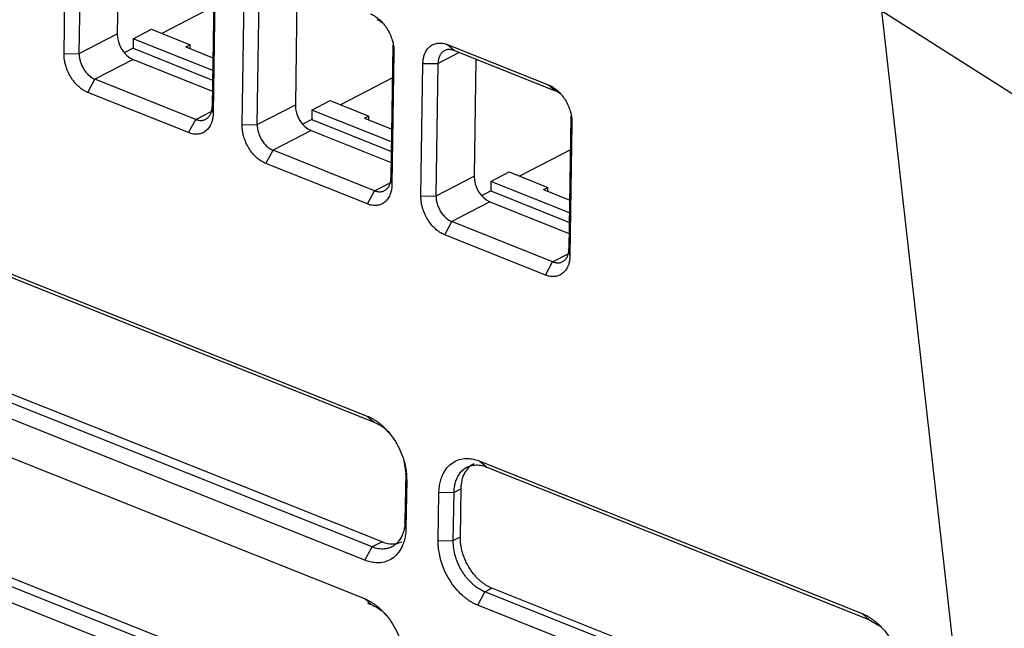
# Model space of a CAD drawing. Header units: millimetres. Extents: x -0.39 to 0.76, y -0.29 to 0.59.
# Tile 56 of 137: x 0.562 to 0.608, y -0.1909 to -0.1625. Entities that reach past the tile are written whole.
import ezdxf

# ---------------------------------------------------------------- set-up
doc = ezdxf.new("R2010")
doc.units = ezdxf.units.MM

msp = doc.modelspace()

# ---------------------------------------------------------------- linework, layer by layer
at = {"color": 7, "linetype": 'Continuous', "lineweight": 25}
for p, q in [((0.566635, -0.157662), (0.566552, -0.16313)), ((0.564068, -0.164062), (0.564162, -0.157871)), ((0.564774, -0.16405), (0.564867, -0.157859)), ((0.571077, -0.160336), (0.570983, -0.166526)), ((0.571124, -0.160648), (0.57103, -0.166839)), ((0.572385, -0.167379), (0.572478, -0.161188)), ((0.57309, -0.167367), (0.573184, -0.161176)), ((0.574952, -0.160978), (0.574869, -0.166447)), ((0.571054, -0.161855), (0.56863, -0.163109)), ((0.607573, -0.209379), (0.602265, -0.162056)), ((0.602265, -0.162056), (0.621609, -0.17433)), ((0.564774, -0.16405), (0.566552, -0.16313)), ((0.567288, -0.163358), (0.568144, -0.162915)), ((0.568144, -0.162915), (0.56995, -0.163635)), ((0.567288, -0.163358), (0.567287, -0.163803)), ((0.571009, -0.164842), (0.567288, -0.163358)), ((0.569752, -0.163737), (0.56995, -0.163635)), ((0.569949, -0.163816), (0.56995, -0.163635)), ((0.579427, -0.163666), (0.579333, -0.169856)), ((0.579474, -0.163978), (0.579427, -0.163666)), ((0.581977, -0.163631), (0.58668, -0.165506)), ((0.581977, -0.163631), (0.5823, -0.163909)), ((0.564068, -0.164062), (0.564774, -0.16405)), ((0.567287, -0.163803), (0.566879, -0.164014)), ((0.567287, -0.163803), (0.571002, -0.165285)), ((0.569752, -0.163737), (0.571018, -0.164242)), ((0.579474, -0.163978), (0.57938, -0.170169)), ((0.5823, -0.163909), (0.587002, -0.165784)), ((0.567291, -0.164327), (0.565512, -0.165247)), ((0.567291, -0.164327), (0.570994, -0.165804)), ((0.580735, -0.170709), (0.580828, -0.164518)), ((0.580828, -0.164518), (0.581534, -0.164506)), ((0.58144, -0.170697), (0.581534, -0.164506)), ((0.583302, -0.164308), (0.583219, -0.169777)), ((0.565176, -0.165866), (0.565512, -0.165247)), ((0.570217, -0.167124), (0.565512, -0.165247)), ((0.579404, -0.165187), (0.576982, -0.16644)), ((0.587002, -0.165784), (0.58668, -0.165506)), ((0.569881, -0.167742), (0.565176, -0.165866)), ((0.57309, -0.167367), (0.574869, -0.166447)), ((0.57564, -0.166689), (0.576496, -0.166246)), ((0.576496, -0.166246), (0.578302, -0.166966)), ((0.57103, -0.166839), (0.570983, -0.166526)), ((0.57564, -0.166689), (0.575639, -0.167134)), ((0.579359, -0.168172), (0.57564, -0.166689)), ((0.569881, -0.167742), (0.570217, -0.167124)), ((0.572385, -0.167379), (0.57309, -0.167367)), ((0.575639, -0.167134), (0.575215, -0.167353)), ((0.575639, -0.167134), (0.579352, -0.168615)), ((0.578104, -0.167068), (0.578302, -0.166966)), ((0.578104, -0.167068), (0.579368, -0.167572)), ((0.578301, -0.167147), (0.578302, -0.166966)), ((0.587741, -0.166982), (0.587648, -0.173172)), ((0.587788, -0.167294), (0.587695, -0.173485)), ((0.587788, -0.167294), (0.587741, -0.166982)), ((0.575608, -0.167644), (0.573829, -0.168564)), ((0.575608, -0.167644), (0.579344, -0.169134)), ((0.545866, -0.168072), (0.578221, -0.180975)), ((0.546189, -0.16835), (0.578544, -0.181254)), ((0.573493, -0.169183), (0.573829, -0.168564)), ((0.578567, -0.170454), (0.573829, -0.168564)), ((0.587718, -0.168538), (0.585334, -0.169771)), ((0.578231, -0.171072), (0.573493, -0.169183)), ((0.583992, -0.17002), (0.584848, -0.169577)), ((0.584848, -0.169577), (0.586654, -0.170297)), ((0.579333, -0.169856), (0.57938, -0.170169)), ((0.58144, -0.170697), (0.583219, -0.169777)), ((0.583992, -0.17002), (0.583991, -0.170465)), ((0.587673, -0.171488), (0.583992, -0.17002)), ((0.578231, -0.171072), (0.578567, -0.170454)), ((0.583991, -0.170465), (0.583566, -0.170685)), ((0.583991, -0.170465), (0.587666, -0.171931)), ((0.586456, -0.170399), (0.586654, -0.170297)), ((0.586456, -0.170399), (0.587682, -0.170888)), ((0.586653, -0.170478), (0.586654, -0.170297)), ((0.580735, -0.170709), (0.58144, -0.170697)), ((0.583958, -0.170974), (0.582179, -0.171894)), ((0.583958, -0.170974), (0.587659, -0.17245)), ((0.581843, -0.172513), (0.582179, -0.171894)), ((0.586882, -0.173769), (0.582179, -0.171894)), ((0.586545, -0.174388), (0.581843, -0.172513)), ((0.587695, -0.173485), (0.587648, -0.173172)), ((0.586545, -0.174388), (0.586882, -0.173769)), ((0.578455, -0.187085), (0.5461, -0.174181)), ((0.578917, -0.186846), (0.546562, -0.173943)), ((0.578119, -0.187703), (0.545764, -0.1748)), ((0.545737, -0.176594), (0.578092, -0.189498)), ((0.578221, -0.180975), (0.578544, -0.181254)), ((0.546433, -0.182465), (0.578787, -0.195368)), ((0.578326, -0.195607), (0.545971, -0.182703)), ((0.57799, -0.196226), (0.545635, -0.183322)), ((0.579937, -0.183052), (0.580021, -0.183648)), ((0.583488, -0.183076), (0.601333, -0.190193)), ((0.583488, -0.183076), (0.583811, -0.183354)), ((0.583811, -0.183354), (0.601655, -0.190471)), ((0.580021, -0.183648), (0.579987, -0.18589)), ((0.580068, -0.18396), (0.580021, -0.183648)), ((0.580068, -0.18396), (0.580034, -0.186203)), ((0.582608, -0.184378), (0.582279, -0.184548)), ((0.582574, -0.18662), (0.582608, -0.184378)), ((0.581539, -0.186803), (0.581573, -0.184561)), ((0.582279, -0.184548), (0.581573, -0.184561)), ((0.582245, -0.186791), (0.582279, -0.184548)), ((0.580034, -0.186203), (0.579987, -0.18589)), ((0.582245, -0.186791), (0.582574, -0.18662)), ((0.578119, -0.187703), (0.578455, -0.187085)), ((0.578917, -0.186846), (0.578455, -0.187085)), ((0.581539, -0.186803), (0.582245, -0.186791)), ((0.583386, -0.189804), (0.583722, -0.189185)), ((0.583722, -0.189185), (0.584052, -0.189015)), ((0.601979, -0.196466), (0.583722, -0.189185)), ((0.602309, -0.196296), (0.584052, -0.189015)), ((0.578092, -0.189498), (0.578415, -0.189776)), ((0.578238, -0.189705), (0.578415, -0.189776)), ((0.601643, -0.197085), (0.583386, -0.189804)), ((0.601333, -0.190193), (0.601655, -0.190471)), ((0.601655, -0.190471), (0.602144, -0.19077))]:
    msp.add_line(p, q, dxfattribs=at)
at = {"color": 9, "linetype": 'Continuous', "lineweight": 25}
for p, q in [((0.582519, -0.163996), (0.581534, -0.164506)), ((0.570217, -0.167124), (0.570944, -0.166748)), ((0.578567, -0.170454), (0.579294, -0.170078)), ((0.586882, -0.173769), (0.587609, -0.173394))]:
    msp.add_line(p, q, dxfattribs=at)
at = {"color": 7, "linetype": 'Continuous', "lineweight": 25}
for centre, major_axis, start_param, end_param in [((0.567305, -0.16343), (-0.000442, 0.000897), 0.925405, 2.496201), ((0.575621, -0.166747), (-0.000442, 0.000897), 0.925405, 2.496201), ((0.583971, -0.170077), (-0.000442, 0.000897), 0.925405, 2.496201), ((0.578944, -0.185052), (-0.000883, 0.001795), 2.496201, 3.154986)]:
    msp.add_ellipse(centre, major_axis=major_axis, ratio=0.679035, start_param=start_param, end_param=end_param, dxfattribs=at)
for points, knots in [([(0.578365, -0.16219), (0.578395, -0.162203), (0.578454, -0.162228), (0.578542, -0.162275), (0.578628, -0.16233), (0.578712, -0.162392), (0.578836, -0.162496), (0.578992, -0.162658), (0.579161, -0.162894), (0.5793, -0.163154), (0.579391, -0.163399), (0.579444, -0.163615), (0.579471, -0.1638), (0.579473, -0.163918), (0.579474, -0.163978)], [0, 0, 0, 0, 0.050332, 0.100202, 0.149916, 0.199781, 0.250104, 0.374896, 0.499881, 0.624695, 0.749652, 0.833308, 0.916262, 1, 1, 1, 1]), ([(0.578911, -0.162603), (0.578892, -0.162587), (0.578821, -0.162527), (0.578744, -0.162493), (0.578688, -0.162468)], [0, 0, 0, 0, 0.264683, 1, 1, 1, 1]), ([(0.580828, -0.164518), (0.580829, -0.164483), (0.580832, -0.164413), (0.580844, -0.164313), (0.580863, -0.164217), (0.580889, -0.164125), (0.580937, -0.163996), (0.581024, -0.163842), (0.581169, -0.163695), (0.581343, -0.163596), (0.58152, -0.163556), (0.581684, -0.163555), (0.581829, -0.163578), (0.581928, -0.163613), (0.581977, -0.163631)], [0, 0, 0, 0, 0.050252, 0.100072, 0.149775, 0.19968, 0.250101, 0.374782, 0.499871, 0.624605, 0.749647, 0.833174, 0.916147, 1, 1, 1, 1]), ([(0.565176, -0.165866), (0.565146, -0.165853), (0.565087, -0.165828), (0.564999, -0.16578), (0.564913, -0.165725), (0.564828, -0.165661), (0.564704, -0.165556), (0.564547, -0.165392), (0.564378, -0.165154), (0.56424, -0.164891), (0.56415, -0.164645), (0.564098, -0.164427), (0.564071, -0.164241), (0.564069, -0.164122), (0.564068, -0.164062)], [0, 0, 0, 0, 0.050249, 0.100067, 0.149769, 0.199675, 0.250098, 0.374788, 0.499865, 0.624601, 0.74964, 0.833189, 0.916164, 1, 1, 1, 1]), ([(0.564774, -0.16405), (0.564774, -0.164079), (0.564774, -0.164139), (0.564783, -0.164231), (0.5648, -0.164327), (0.564826, -0.164426), (0.56486, -0.164526), (0.564902, -0.164626), (0.564953, -0.164724), (0.565013, -0.164821), (0.56508, -0.164912), (0.565155, -0.164998), (0.565237, -0.165077), (0.565325, -0.165146), (0.565417, -0.165205), (0.56548, -0.165233), (0.565512, -0.165247)], [0, 0, 0, 0, 0.06168, 0.12486, 0.189538, 0.255716, 0.323393, 0.39257, 0.463248, 0.535425, 0.609103, 0.684281, 0.760959, 0.839139, 0.918819, 1, 1, 1, 1]), ([(0.5823, -0.163909), (0.582275, -0.1639), (0.582225, -0.163882), (0.582152, -0.163866), (0.582081, -0.163859), (0.582013, -0.16386), (0.581949, -0.16387), (0.581888, -0.163888), (0.581832, -0.163914), (0.58178, -0.163946), (0.581733, -0.163984), (0.581691, -0.164028), (0.581654, -0.164076), (0.581623, -0.16413), (0.581596, -0.164186), (0.581574, -0.164246), (0.581557, -0.164309), (0.581544, -0.164373), (0.581536, -0.164439), (0.581535, -0.164484), (0.581534, -0.164506)], [0, 0, 0, 0, 0.063421, 0.125916, 0.187485, 0.248129, 0.307847, 0.36664, 0.424508, 0.48145, 0.537467, 0.592558, 0.646725, 0.699967, 0.752284, 0.803676, 0.854144, 0.903687, 0.952305, 1, 1, 1, 1]), ([(0.58668, -0.165506), (0.58671, -0.165519), (0.586769, -0.165544), (0.586856, -0.165591), (0.586942, -0.165646), (0.587027, -0.165708), (0.58715, -0.165812), (0.587306, -0.165974), (0.587476, -0.16621), (0.587615, -0.16647), (0.587705, -0.166715), (0.587758, -0.166931), (0.587786, -0.167116), (0.587787, -0.167234), (0.587788, -0.167294)], [0, 0, 0, 0, 0.050325, 0.100191, 0.149905, 0.199774, 0.250104, 0.374912, 0.499881, 0.624686, 0.749651, 0.833318, 0.916273, 1, 1, 1, 1]), ([(0.587225, -0.165919), (0.587207, -0.165903), (0.587136, -0.165843), (0.587059, -0.165809), (0.587002, -0.165784)], [0, 0, 0, 0, 0.264569, 1, 1, 1, 1]), ([(0.57103, -0.166839), (0.571029, -0.166874), (0.571027, -0.166944), (0.571015, -0.167045), (0.570996, -0.167142), (0.57097, -0.167234), (0.570922, -0.167365), (0.570836, -0.167521), (0.570692, -0.167671), (0.570518, -0.167773), (0.570341, -0.167815), (0.570176, -0.167817), (0.57003, -0.167795), (0.569931, -0.16776), (0.569881, -0.167742)], [0, 0, 0, 0, 0.050313, 0.100174, 0.149888, 0.199762, 0.250102, 0.374919, 0.499875, 0.624687, 0.749644, 0.833306, 0.916263, 1, 1, 1, 1]), ([(0.570217, -0.167124), (0.570242, -0.167133), (0.570292, -0.167151), (0.570365, -0.167166), (0.570436, -0.167174), (0.570503, -0.167172), (0.570568, -0.167162), (0.570628, -0.167144), (0.570684, -0.167119), (0.570736, -0.167087), (0.570783, -0.167049), (0.570825, -0.167005), (0.570862, -0.166957), (0.570894, -0.166904), (0.570921, -0.166847), (0.570943, -0.166787), (0.57096, -0.166724), (0.570973, -0.16666), (0.570981, -0.166594), (0.570983, -0.166549), (0.570983, -0.166526)], [0, 0, 0, 0, 0.063226, 0.12555, 0.186971, 0.247489, 0.307104, 0.365817, 0.423627, 0.480535, 0.53654, 0.591643, 0.645844, 0.699143, 0.75154, 0.803035, 0.853629, 0.90332, 0.952111, 1, 1, 1, 1]), ([(0.57309, -0.167367), (0.57309, -0.167396), (0.57309, -0.167455), (0.5731, -0.167548), (0.573117, -0.167644), (0.573143, -0.167743), (0.573176, -0.167843), (0.573219, -0.167943), (0.57327, -0.168041), (0.573329, -0.168137), (0.573397, -0.168229), (0.573472, -0.168315), (0.573554, -0.168394), (0.573641, -0.168463), (0.573734, -0.168522), (0.573797, -0.16855), (0.573829, -0.168564)], [0, 0, 0, 0, 0.0616804, 0.1248597, 0.1895381, 0.2557158, 0.3233932, 0.3925704, 0.4632476, 0.5354249, 0.6091026, 0.6842808, 0.7609595, 0.8391389, 0.918819, 1, 1, 1, 1]), ([(0.573493, -0.169183), (0.573463, -0.16917), (0.573404, -0.169145), (0.573316, -0.169097), (0.573229, -0.169042), (0.573144, -0.168978), (0.57302, -0.168873), (0.572864, -0.168709), (0.572695, -0.16847), (0.572556, -0.168208), (0.572467, -0.167961), (0.572415, -0.167744), (0.572387, -0.167558), (0.572386, -0.167439), (0.572385, -0.167379)], [0, 0, 0, 0, 0.050246, 0.100063, 0.149765, 0.199672, 0.250099, 0.37479, 0.499865, 0.624597, 0.749639, 0.833193, 0.916169, 1, 1, 1, 1]), ([(0.578567, -0.170454), (0.578592, -0.170463), (0.578642, -0.170481), (0.578715, -0.170496), (0.578785, -0.170504), (0.578853, -0.170502), (0.578918, -0.170492), (0.578978, -0.170474), (0.579034, -0.170449), (0.579086, -0.170417), (0.579133, -0.170379), (0.579175, -0.170335), (0.579212, -0.170287), (0.579244, -0.170234), (0.579271, -0.170177), (0.579293, -0.170117), (0.57931, -0.170054), (0.579322, -0.16999), (0.579331, -0.169924), (0.579332, -0.169879), (0.579333, -0.169856)], [0, 0, 0, 0, 0.063227, 0.125552, 0.186973, 0.247492, 0.307108, 0.365821, 0.423631, 0.480539, 0.536545, 0.591648, 0.645849, 0.699147, 0.751544, 0.803038, 0.853631, 0.903322, 0.952112, 1, 1, 1, 1]), ([(0.57938, -0.170169), (0.579379, -0.170204), (0.579377, -0.170274), (0.579364, -0.170375), (0.579346, -0.170472), (0.57932, -0.170564), (0.579272, -0.170695), (0.579186, -0.170851), (0.579042, -0.171001), (0.578867, -0.171103), (0.578691, -0.171145), (0.578526, -0.171147), (0.57838, -0.171125), (0.578281, -0.17109), (0.578231, -0.171072)], [0, 0, 0, 0, 0.0503169, 0.1001798, 0.1498935, 0.1997661, 0.2501022, 0.3749145, 0.4998753, 0.6246866, 0.7496437, 0.8333075, 0.9162648, 1, 1, 1, 1]), ([(0.581843, -0.172513), (0.581813, -0.1725), (0.581754, -0.172475), (0.581666, -0.172427), (0.581579, -0.172372), (0.581494, -0.172308), (0.58137, -0.172203), (0.581214, -0.172039), (0.581045, -0.171801), (0.580906, -0.171538), (0.580817, -0.171291), (0.580764, -0.171074), (0.580737, -0.170888), (0.580735, -0.170769), (0.580735, -0.170709)], [0, 0, 0, 0, 0.050252, 0.10007, 0.149773, 0.199677, 0.250099, 0.374786, 0.499865, 0.624596, 0.74964, 0.833189, 0.916165, 1, 1, 1, 1]), ([(0.58144, -0.170697), (0.58144, -0.170726), (0.58144, -0.170785), (0.58145, -0.170878), (0.581467, -0.170974), (0.581492, -0.171073), (0.581526, -0.171173), (0.581569, -0.171273), (0.58162, -0.171371), (0.581679, -0.171467), (0.581747, -0.171559), (0.581822, -0.171645), (0.581903, -0.171724), (0.581991, -0.171793), (0.582084, -0.171852), (0.582147, -0.17188), (0.582179, -0.171894)], [0, 0, 0, 0, 0.06168, 0.12486, 0.189538, 0.255716, 0.323393, 0.39257, 0.463248, 0.535425, 0.609103, 0.684281, 0.760959, 0.839139, 0.918819, 1, 1, 1, 1]), ([(0.586882, -0.173769), (0.586907, -0.173779), (0.586956, -0.173797), (0.587029, -0.173812), (0.5871, -0.173819), (0.587168, -0.173818), (0.587232, -0.173808), (0.587293, -0.17379), (0.587349, -0.173765), (0.587401, -0.173733), (0.587448, -0.173695), (0.58749, -0.173651), (0.587527, -0.173602), (0.587559, -0.173549), (0.587585, -0.173492), (0.587607, -0.173433), (0.587625, -0.17337), (0.587637, -0.173306), (0.587645, -0.17324), (0.587647, -0.173195), (0.587648, -0.173172)], [0, 0, 0, 0, 0.063274, 0.12564, 0.187097, 0.247646, 0.307286, 0.366019, 0.423843, 0.480759, 0.536768, 0.591868, 0.646061, 0.699345, 0.751723, 0.803193, 0.853755, 0.90341, 0.952159, 1, 1, 1, 1]), ([(0.587695, -0.173485), (0.587693, -0.17352), (0.587691, -0.17359), (0.587679, -0.173691), (0.58766, -0.173788), (0.587635, -0.17388), (0.587587, -0.174011), (0.5875, -0.174167), (0.587356, -0.174317), (0.587182, -0.174419), (0.587005, -0.174461), (0.58684, -0.174463), (0.586694, -0.174441), (0.586595, -0.174406), (0.586545, -0.174388)], [0, 0, 0, 0, 0.0503207, 0.1001854, 0.1498991, 0.1997697, 0.2501021, 0.3749125, 0.4998746, 0.6246924, 0.7496443, 0.8332917, 0.9162483, 1, 1, 1, 1]), ([(0.578221, -0.180975), (0.578262, -0.180993), (0.578344, -0.181027), (0.578467, -0.181091), (0.578587, -0.181162), (0.578706, -0.181243), (0.578823, -0.181332), (0.579013, -0.181495), (0.579266, -0.181757), (0.579548, -0.182152), (0.57978, -0.182586), (0.57993, -0.182995), (0.580018, -0.183356), (0.580064, -0.183664), (0.580067, -0.183861), (0.580068, -0.18396)], [0, 0, 0, 0, 0.041995, 0.083634, 0.125095, 0.166555, 0.208197, 0.250195, 0.375063, 0.500044, 0.624921, 0.749881, 0.833507, 0.91639, 1, 1, 1, 1]), ([(0.578544, -0.181254), (0.578745, -0.181344), (0.578989, -0.181454), (0.579179, -0.181693), (0.579212, -0.181734)], [0, 0, 0, 0, 0.826186, 1, 1, 1, 1]), ([(0.581573, -0.184561), (0.581575, -0.184512), (0.581578, -0.184414), (0.581592, -0.184274), (0.581614, -0.184137), (0.581645, -0.184007), (0.581683, -0.183881), (0.581759, -0.183681), (0.581899, -0.183432), (0.582141, -0.183186), (0.582431, -0.18302), (0.582726, -0.182952), (0.582999, -0.182951), (0.583242, -0.182988), (0.583406, -0.183047), (0.583488, -0.183076)], [0, 0, 0, 0, 0.041959, 0.083571, 0.125018, 0.166483, 0.208148, 0.250195, 0.375005, 0.500041, 0.624854, 0.749879, 0.833427, 0.916321, 1, 1, 1, 1]), ([(0.582279, -0.184548), (0.582279, -0.184504), (0.582286, -0.184375), (0.58231, -0.184211), (0.582359, -0.184021), (0.582426, -0.183846), (0.582516, -0.183691), (0.582626, -0.183553), (0.582755, -0.183433), (0.582919, -0.183338), (0.583082, -0.183283), (0.583273, -0.18325), (0.583516, -0.18326), (0.583712, -0.183315), (0.583811, -0.183354)], [2, 2, 2, 2, 2.260193, 2.772167, 3.025245, 3.528535, 4.032227, 4.299301, 4.83466, 5.369612, 5.76904, 6.166946, 6.844867, 7.537298, 7.537298, 7.537298, 7.537298]), ([(0.582608, -0.184378), (0.582619, -0.184236), (0.58264, -0.18396), (0.582771, -0.183619), (0.58296, -0.183376), (0.583107, -0.183223), (0.583207, -0.1832), (0.583215, -0.183198)], [0, 0, 0, 0, 0.266752, 0.518859, 0.756309, 0.979094, 1, 1, 1, 1]), ([(0.580034, -0.186203), (0.580033, -0.186252), (0.58003, -0.186349), (0.580015, -0.186491), (0.579993, -0.186628), (0.579963, -0.186759), (0.579926, -0.186886), (0.57985, -0.187087), (0.57971, -0.187338), (0.579469, -0.187587), (0.579179, -0.187756), (0.578884, -0.187825), (0.57861, -0.187828), (0.578366, -0.187791), (0.578202, -0.187733), (0.578119, -0.187703)], [0, 0, 0, 0, 0.041995, 0.083634, 0.125094, 0.166555, 0.208197, 0.250196, 0.375069, 0.500044, 0.62492, 0.74988, 0.833505, 0.916388, 1, 1, 1, 1]), ([(0.579987, -0.18589), (0.579987, -0.185935), (0.57998, -0.186066), (0.579955, -0.186232), (0.579905, -0.186424), (0.579837, -0.1866), (0.579745, -0.186755), (0.579634, -0.186892), (0.579504, -0.18701), (0.579341, -0.187103), (0.579179, -0.187157), (0.578989, -0.187189), (0.578747, -0.187178), (0.578553, -0.187124), (0.578455, -0.187085)], [2, 2, 2, 2, 2.260462, 2.775589, 3.029963, 3.535487, 4.04122, 4.305596, 4.835642, 5.365382, 5.760949, 6.155071, 6.826757, 7.513124, 7.513124, 7.513124, 7.513124]), ([(0.584052, -0.189015), (0.584015, -0.188999), (0.583941, -0.188967), (0.583827, -0.188906), (0.583709, -0.188832), (0.583589, -0.188744), (0.583468, -0.188641), (0.583347, -0.188523), (0.583228, -0.18839), (0.583112, -0.188241), (0.583001, -0.188077), (0.582898, -0.187898), (0.582805, -0.187706), (0.582724, -0.187502), (0.582658, -0.187288), (0.582609, -0.187068), (0.582578, -0.186842), (0.582575, -0.186695), (0.582574, -0.18662)], [0, 0, 0, 0, 0.046496, 0.095126, 0.14589, 0.198789, 0.253821, 0.310987, 0.370288, 0.431722, 0.49529, 0.560991, 0.628827, 0.698795, 0.770897, 0.845132, 0.921499, 1, 1, 1, 1]), ([(0.583386, -0.189804), (0.583345, -0.189787), (0.583263, -0.189752), (0.58314, -0.189688), (0.583019, -0.189616), (0.5829, -0.189535), (0.582783, -0.189444), (0.582592, -0.189281), (0.582338, -0.189016), (0.582057, -0.188619), (0.581826, -0.188182), (0.581676, -0.187772), (0.581589, -0.18741), (0.581544, -0.187101), (0.581541, -0.186902), (0.581539, -0.186803)], [0, 0, 0, 0, 0.04196, 0.083573, 0.12502, 0.166484, 0.208149, 0.250195, 0.375003, 0.500041, 0.62485, 0.749878, 0.833433, 0.916328, 1, 1, 1, 1]), ([(0.583722, -0.189185), (0.583685, -0.18917), (0.583575, -0.189122), (0.583431, -0.189038), (0.583257, -0.188914), (0.583089, -0.188771), (0.582932, -0.188603), (0.582782, -0.188416), (0.582642, -0.188209), (0.582512, -0.187964), (0.582414, -0.187733), (0.582327, -0.187471), (0.582258, -0.187151), (0.582243, -0.186909), (0.582245, -0.186791)], [2, 2, 2, 2, 2.259952, 2.771065, 3.023556, 3.525446, 4.027562, 4.291995, 4.822083, 5.351756, 5.747219, 6.141206, 6.82033, 7.513125, 7.513125, 7.513125, 7.513125]), ([(0.578092, -0.189498), (0.578133, -0.189515), (0.578215, -0.189549), (0.578338, -0.189613), (0.578458, -0.189685), (0.578577, -0.189765), (0.578694, -0.189855), (0.578884, -0.190017), (0.579137, -0.190279), (0.579419, -0.190674), (0.579651, -0.191108), (0.579801, -0.191517), (0.579889, -0.191878), (0.579935, -0.192186), (0.579938, -0.192383), (0.579939, -0.192483)], [0, 0, 0, 0, 0.041996, 0.083636, 0.125096, 0.166557, 0.208198, 0.250195, 0.375068, 0.500044, 0.624917, 0.749881, 0.833506, 0.91639, 1, 1, 1, 1]), ([(0.578415, -0.189776), (0.578616, -0.189866), (0.57886, -0.189976), (0.57905, -0.190215), (0.579083, -0.190257)], [0, 0, 0, 0, 0.826183, 1, 1, 1, 1]), ([(0.601333, -0.190193), (0.601368, -0.190207), (0.601439, -0.190237), (0.601545, -0.19029), (0.601649, -0.190349), (0.601752, -0.190415), (0.601855, -0.190488), (0.602022, -0.190619), (0.602247, -0.19083), (0.602509, -0.191148), (0.602736, -0.191502), (0.602902, -0.191841), (0.603016, -0.192148), (0.603094, -0.192414), (0.603126, -0.192591), (0.603142, -0.19268)], [0, 0, 0, 0, 0.041923, 0.083578, 0.125098, 0.166614, 0.208261, 0.250169, 0.375066, 0.500044, 0.624929, 0.749929, 0.83347, 0.916464, 1, 1, 1, 1])]:
    msp.add_open_spline(points, degree=3, knots=knots, dxfattribs=at)

doc.saveas('drawing.dxf')
